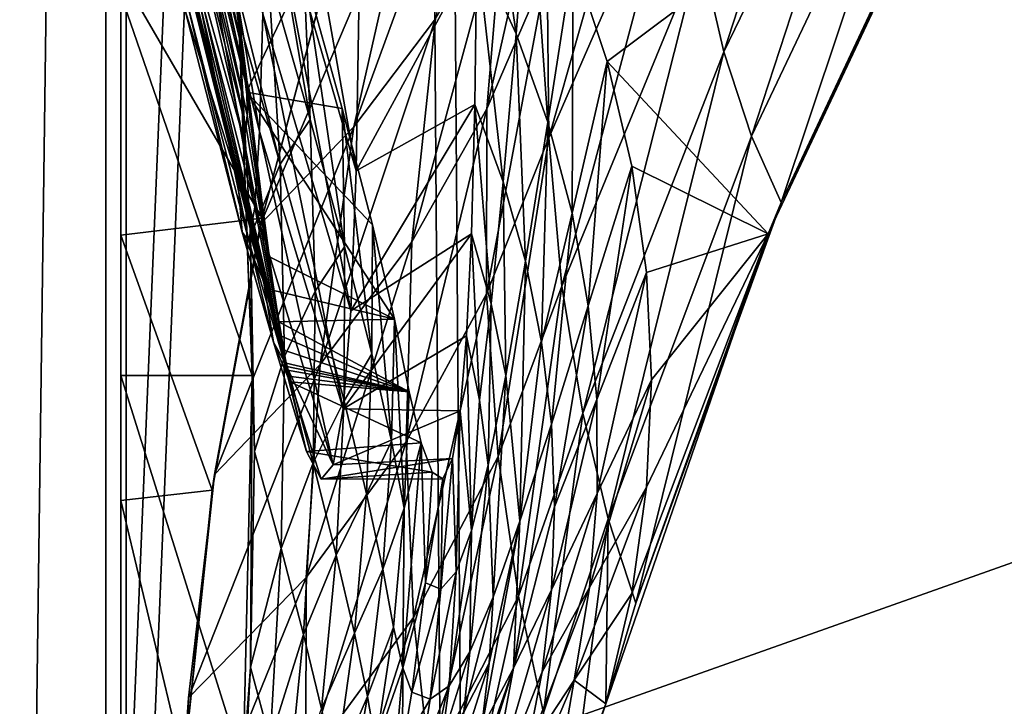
# Model space of a CAD drawing. Header units: metres. Extents: x 0 to 903, y -903 to 0.
# Tile 6 of 253: x 43 to 127, y -778 to -720. Entities that reach past the tile are written whole.
import ezdxf

# ---------------------------------------------------------------- set-up
doc = ezdxf.new("R2010")
doc.units = ezdxf.units.M

msp = doc.modelspace()

# ---------------------------------------------------------------- linework, layer by layer
at = {"layer": 'top'}
for points in [[(3.567204, -885.9776, 2063.059814), (51.564125, -239.308899, 2063.059814), (3.563107, -25.973949, 2063.059814)], [(3.563107, -25.973949, 163.059692), (51.564125, -239.308899, 163.059692), (3.567204, -885.977478, 163.059692)], [(35.081711, -843.492188, 2063.059814), (51.564125, -239.308899, 2063.059814), (3.567204, -885.9776, 2063.059814)], [(51.564125, -239.308899, 163.059692), (35.081711, -843.492188, 163.059692), (3.567204, -885.977478, 163.059692)], [(35.081711, -843.492188, 2063.059814), (39.149845, -840.820007, 2063.059814), (51.564125, -239.308899, 2063.059814)], [(51.564125, -239.308899, 163.059692), (39.149845, -840.820007, 163.059692), (35.081711, -843.492188, 163.059692)], [(39.149845, -840.820007, 2063.059814), (43.566975, -839.977417, 2063.059814), (51.564125, -239.308899, 2063.059814)], [(43.566975, -839.977417, 163.059692), (39.149845, -840.820007, 163.059692), (51.564125, -239.308899, 163.059692)], [(51.564125, -239.308899, 2063.059814), (43.566975, -839.977417, 2063.059814), (51.567074, -839.977356, 2063.059814)], [(51.567074, -839.977356, 163.059692), (43.566975, -839.977417, 163.059692), (51.564125, -239.308899, 163.059692)], [(51.564125, -239.308899, 163.059692), (51.562679, -446.597717, 178.448685), (51.567074, -839.977356, 163.059692)], [(51.567074, -839.977356, 2063.059814), (51.565228, -467.355255, 2039.645508), (51.564125, -239.308899, 2063.059814)], [(51.562679, -446.597717, 178.448685), (51.565266, -467.232391, 179.128387), (51.567074, -839.977356, 163.059692)], [(51.565491, -519.952271, 2038.379517), (51.565228, -467.355255, 2039.645508), (51.567074, -839.977356, 2063.059814)], [(51.567074, -839.977356, 163.059692), (51.565266, -467.232391, 179.128387), (51.565376, -488.072296, 181.206223)], [(51.565376, -488.072296, 181.206223), (51.565487, -509.120331, 184.762558), (51.567074, -839.977356, 163.059692)], [(51.565487, -509.120331, 184.762558), (51.565582, -530.752747, 190.011917), (51.567074, -839.977356, 163.059692)], [(51.56575, -572.431702, 2034.584595), (51.565491, -519.952271, 2038.379517), (51.567074, -839.977356, 2063.059814)], [(51.567074, -839.977356, 163.059692), (51.565582, -530.752747, 190.011917), (51.565697, -552.826843, 197.137772)], [(51.565697, -552.826843, 197.137772), (51.565811, -575.18042, 206.322891), (51.567074, -839.977356, 163.059692)], [(51.567074, -839.977356, 2063.059814), (51.566608, -750.220703, 2041.852539), (51.56575, -572.431702, 2034.584595)], [(51.566608, -750.220703, 2041.852539), (51.56601, -624.672058, 2028.267822), (51.56575, -572.431702, 2034.584595)], [(51.565811, -575.18042, 206.322891), (51.566532, -716.040283, 218.190094), (51.567074, -839.977356, 163.059692)], [(51.566608, -750.220703, 2041.852539), (51.566448, -717.745789, 2032.447632), (51.56601, -624.672058, 2028.267822)], [(102.98246, -722.614502, 565.43512), (100.969963, -713.891357, 534.868774), (114.869667, -686.125, 537.516479)], [(117.434547, -692.848328, 567.329651), (102.98246, -722.614502, 565.43512), (114.869667, -686.125, 537.516479)], [(63.809055, -705.781616, 881.688293), (71.636986, -732.781982, 882.011841), (63.810783, -688.617249, 771.015198)], [(71.636986, -732.781982, 882.011841), (71.901535, -717.313416, 771.204773), (63.810783, -688.617249, 771.015198)], [(87.919098, -715.564514, 471.651886), (98.856468, -691.964844, 475.370453), (88.069244, -729.957214, 501.499634)], [(98.856468, -691.964844, 475.370453), (99.514404, -703.663269, 504.812805), (88.069244, -729.957214, 501.499634)], [(117.434547, -692.848328, 567.329651), (105.344353, -729.808167, 596.419983), (102.98246, -722.614502, 565.43512)], [(120.294052, -698.339539, 597.428589), (105.344353, -729.808167, 596.419983), (117.434547, -692.848328, 567.329651)], [(57.422012, -693.73999, 992.433289), (57.404755, -705.482239, 1103.947998), (63.396309, -729.42804, 1104.397461)], [(63.396309, -729.42804, 1104.397461), (63.668213, -719.390991, 992.853638), (57.422012, -693.73999, 992.433289)], [(85.27861, -721.088989, 749.182739), (81.97522, -698.250366, 660.627258), (81.931435, -713.799622, 749.133972)], [(86.421501, -706.256104, 660.510803), (81.97522, -698.250366, 660.627258), (85.27861, -721.088989, 749.182739)], [(120.294052, -698.339539, 597.428589), (107.892639, -735.459351, 627.740967), (105.344353, -729.808167, 596.419983)], [(123.329681, -702.585693, 627.740967), (107.892639, -735.459351, 627.740967), (120.294052, -698.339539, 597.428589)], [(76.455765, -706.781189, 409.234253), (82.44548, -698.969971, 411.105713), (71.43811, -729.022949, 436.997742)], [(82.44548, -698.969971, 411.105713), (78.397995, -719.827087, 438.857391), (71.43811, -729.022949, 436.997742)], [(87.919098, -715.564514, 471.651886), (82.777344, -727.499084, 469.782806), (89.081345, -699.474854, 442.74588)], [(82.777344, -727.499084, 469.782806), (84.246231, -709.900879, 440.784576), (89.081345, -699.474854, 442.74588)], [(90.139717, -714.706177, 660.413452), (93.053009, -723.443298, 660.337097), (124.930893, -699.573181, 659.502441)], [(124.930893, -699.573181, 659.502441), (93.053009, -723.443298, 660.337097), (106.787369, -738.150085, 659.977539)], [(106.787369, -738.150085, 659.977539), (107.892639, -735.459351, 627.740967), (124.930893, -699.573181, 659.502441)], [(107.892639, -735.459351, 627.740967), (123.329681, -702.585693, 627.740967), (124.930893, -699.573181, 659.502441)], [(67.177788, -715.726746, 1859.772705), (63.223042, -702.159363, 1939.232544), (67.703293, -728.394775, 1871.577026)], [(67.703293, -728.394775, 1871.577026), (63.223042, -702.159363, 1939.232544), (64.130547, -715.858276, 1953.164429)], [(88.069244, -729.957214, 501.499634), (99.514404, -703.663269, 504.812805), (89.182762, -742.590393, 532.150024)], [(99.514404, -703.663269, 504.812805), (100.969963, -713.891357, 534.868774), (89.182762, -742.590393, 532.150024)], [(62.995476, -735.883118, 1216.205444), (57.404755, -705.482239, 1103.947998), (57.312096, -713.637146, 1215.782227)], [(57.404755, -705.482239, 1103.947998), (62.995476, -735.883118, 1216.205444), (63.396309, -729.42804, 1104.397461)], [(63.668213, -719.390991, 992.853638), (71.179352, -744.700928, 993.256104), (63.809055, -705.781616, 881.688293)], [(71.179352, -744.700928, 993.256104), (71.636986, -732.781982, 882.011841), (63.809055, -705.781616, 881.688293)], [(87.988327, -728.635498, 749.234497), (86.421501, -706.256104, 660.510803), (85.27861, -721.088989, 749.182739)], [(90.139717, -714.706177, 660.413452), (86.421501, -706.256104, 660.510803), (87.988327, -728.635498, 749.234497)], [(60.497696, -710.874573, 1790.08374), (62.083748, -723.181213, 1674.954346), (58.52396, -706.511169, 1674.889526)], [(62.083748, -723.181213, 1674.954346), (58.63615, -708.601868, 1646.064453), (58.52396, -706.511169, 1674.889526)], [(71.43811, -729.022949, 436.997742), (63.484726, -737.332275, 435.237244), (76.455765, -706.781189, 409.234253)], [(63.484726, -737.332275, 435.237244), (69.70594, -713.90332, 407.43335), (76.455765, -706.781189, 409.234253)], [(62.299686, -725.688171, 1646.111938), (58.528484, -710.501953, 1617.220825), (58.63615, -708.601868, 1646.064453)], [(62.083748, -723.181213, 1674.954346), (62.299686, -725.688171, 1646.111938), (58.63615, -708.601868, 1646.064453)], [(60.181992, -708.269531, 1904.802734), (62.275997, -726.074707, 1790.150269), (60.497696, -710.874573, 1790.08374)], [(67.177788, -715.726746, 1859.772705), (62.275997, -726.074707, 1790.150269), (60.181992, -708.269531, 1904.802734)], [(78.397995, -719.827087, 438.857391), (84.246231, -709.900879, 440.784576), (76.369728, -738.835938, 467.962616)], [(84.246231, -709.900879, 440.784576), (82.777344, -727.499084, 469.782806), (76.369728, -738.835938, 467.962616)], [(62.348038, -727.985962, 1617.249268), (58.330517, -711.395569, 1602.79248), (58.528484, -710.501953, 1617.220825)], [(62.299686, -725.688171, 1646.111938), (62.348038, -727.985962, 1617.249268), (58.528484, -710.501953, 1617.220825)], [(62.275997, -726.074707, 1790.150269), (62.083748, -723.181213, 1674.954346), (60.497696, -710.874573, 1790.08374)], [(62.262619, -729.065857, 1602.811279), (57.964596, -712.268433, 1588.360107), (58.330517, -711.395569, 1602.79248)], [(62.348038, -727.985962, 1617.249268), (62.262619, -729.065857, 1602.811279), (58.330517, -711.395569, 1602.79248)], [(62.049801, -730.110229, 1588.369873), (57.310757, -713.148926, 1573.925415), (57.964596, -712.268433, 1588.360107)], [(62.262619, -729.065857, 1602.811279), (62.049801, -730.110229, 1588.369873), (57.964596, -712.268433, 1588.360107)], [(65.667244, -749.172974, 1573.921265), (57.078007, -713.383484, 1570.325073), (57.310757, -713.148926, 1573.925415)], [(57.078007, -713.383484, 1570.325073), (65.717422, -749.44281, 1570.321777), (57.250828, -715.307922, 1566.12439)], [(65.667244, -749.172974, 1573.921265), (65.717422, -749.44281, 1570.321777), (57.078007, -713.383484, 1570.325073)], [(62.487206, -738.74353, 1328.161255), (57.312096, -713.637146, 1215.782227), (57.174171, -718.188416, 1327.818604)], [(62.049801, -730.110229, 1588.369873), (65.667244, -749.172974, 1573.921265), (57.310757, -713.148926, 1573.925415)], [(62.487206, -738.74353, 1328.161255), (62.995476, -735.883118, 1216.205444), (57.312096, -713.637146, 1215.782227)], [(81.763962, -727.122498, 838.384888), (81.931435, -713.799622, 749.133972), (71.636986, -732.781982, 882.011841)], [(71.636986, -732.781982, 882.011841), (81.931435, -713.799622, 749.133972), (71.901535, -717.313416, 771.204773)], [(81.931435, -713.799622, 749.133972), (81.763962, -727.122498, 838.384888), (84.185295, -733.70459, 838.464294)], [(85.27861, -721.088989, 749.182739), (81.931435, -713.799622, 749.133972), (84.185295, -733.70459, 838.464294)], [(69.726563, -713.837402, 221.732346), (63.604694, -736.79657, 217.677368), (51.566532, -716.040283, 218.190094)], [(69.70594, -713.90332, 407.43335), (63.484726, -737.332275, 435.237244), (63.604694, -736.79657, 217.677368)], [(69.726563, -713.837402, 221.732346), (69.70594, -713.90332, 407.43335), (63.604694, -736.79657, 217.677368)], [(89.182762, -742.590393, 532.150024), (100.969963, -713.891357, 534.868774), (90.956947, -753.426331, 563.47876)], [(100.969963, -713.891357, 534.868774), (102.98246, -722.614502, 565.43512), (90.956947, -753.426331, 563.47876)], [(57.250828, -715.307922, 1566.12439), (65.717422, -749.44281, 1570.321777), (65.775154, -749.749573, 1566.162964)], [(57.250828, -715.307922, 1566.12439), (65.775154, -749.749573, 1566.162964), (57.290829, -716.017212, 1559.049561)], [(90.044449, -736.387146, 749.288818), (90.139717, -714.706177, 660.413452), (87.988327, -728.635498, 749.234497)], [(93.053009, -723.443298, 660.337097), (90.139717, -714.706177, 660.413452), (90.044449, -736.387146, 749.288818)], [(63.604694, -736.79657, 217.677368), (51.566612, -738.257874, 215.371262), (51.566532, -716.040283, 218.190094)], [(51.567074, -839.977356, 163.059692), (51.566532, -716.040283, 218.190094), (51.566612, -738.257874, 215.371262)], [(61.5336, -733.529968, 1552.043091), (57.050045, -719.10675, 1439.938721), (57.229958, -716.268677, 1552.015625)], [(57.290829, -716.017212, 1559.049561), (61.5336, -733.529968, 1552.043091), (57.229958, -716.268677, 1552.015625)], [(65.775154, -749.749573, 1566.162964), (65.87307, -750.26123, 1559.086914), (57.290829, -716.017212, 1559.049561)], [(57.290829, -716.017212, 1559.049561), (65.87307, -750.26123, 1559.086914), (61.5336, -733.529968, 1552.043091)], [(61.580204, -717.723267, 2030.67395), (65.156288, -732.209717, 1953.042236), (64.130547, -715.858276, 1953.164429)], [(67.177788, -715.726746, 1859.772705), (70.450699, -727.464966, 1779.991333), (62.275997, -726.074707, 1790.150269)], [(65.156288, -732.209717, 1953.042236), (67.703293, -728.394775, 1871.577026), (64.130547, -715.858276, 1953.164429)], [(70.450699, -727.464966, 1779.991333), (67.177788, -715.726746, 1859.772705), (70.645493, -739.238892, 1789.72876)], [(70.645493, -739.238892, 1789.72876), (67.177788, -715.726746, 1859.772705), (67.703293, -728.394775, 1871.577026)], [(88.069244, -729.957214, 501.499634), (82.741211, -743.259094, 499.830872), (87.919098, -715.564514, 471.651886)], [(82.741211, -743.259094, 499.830872), (82.777344, -727.499084, 469.782806), (87.919098, -715.564514, 471.651886)], [(51.566448, -717.745789, 2032.447632), (62.755829, -750.219421, 2039.87915), (61.580204, -717.723267, 2030.67395)], [(51.566448, -717.745789, 2032.447632), (51.566608, -750.220703, 2041.852539), (62.755829, -750.219421, 2039.87915)], [(62.755829, -750.219421, 2039.87915), (61.616341, -719.952454, 2034.453003), (61.580204, -717.723267, 2030.67395)], [(61.616341, -719.952454, 2034.453003), (65.156288, -732.209717, 1953.042236), (61.580204, -717.723267, 2030.67395)], [(61.920437, -737.988586, 1440.148315), (57.174171, -718.188416, 1327.818604), (57.050045, -719.10675, 1439.938721)], [(61.920437, -737.988586, 1440.148315), (62.487206, -738.74353, 1328.161255), (57.174171, -718.188416, 1327.818604)], [(61.5336, -733.529968, 1552.043091), (61.920437, -737.988586, 1440.148315), (57.050045, -719.10675, 1439.938721)], [(63.396309, -729.42804, 1104.397461), (70.52713, -753.058228, 1104.824463), (63.668213, -719.390991, 992.853638)], [(70.52713, -753.058228, 1104.824463), (71.179352, -744.700928, 993.256104), (63.668213, -719.390991, 992.853638)], [(62.629875, -738.310364, 2034.453003), (61.616341, -719.952454, 2034.453003), (62.755829, -750.219421, 2039.87915)], [(61.616341, -719.952454, 2034.453003), (62.629875, -738.310364, 2034.453003), (65.156288, -732.209717, 1953.042236)], [(71.43811, -729.022949, 436.997742), (78.397995, -719.827087, 438.857391), (68.575119, -749.283997, 466.229614)], [(78.397995, -719.827087, 438.857391), (76.369728, -738.835938, 467.962616), (68.575119, -749.283997, 466.229614)], [(85.27861, -721.088989, 749.182739), (84.185295, -733.70459, 838.464294), (86.085487, -740.467712, 838.547668)], [(87.988327, -728.635498, 749.234497), (85.27861, -721.088989, 749.182739), (86.085487, -740.467712, 838.547668)], [(102.98246, -722.614502, 565.43512), (93.131081, -762.439697, 595.371582), (90.956947, -753.426331, 563.47876)], [(105.344353, -729.808167, 596.419983), (93.131081, -762.439697, 595.371582), (102.98246, -722.614502, 565.43512)], [(62.275997, -726.074707, 1790.150269), (64.173462, -740.069275, 1674.97583), (62.083748, -723.181213, 1674.954346)], [(64.173462, -740.069275, 1674.97583), (62.299686, -725.688171, 1646.111938), (62.083748, -723.181213, 1674.954346)], [(91.43486, -744.285767, 749.345276), (93.053009, -723.443298, 660.337097), (90.044449, -736.387146, 749.288818)], [(95.13932, -732.366028, 660.282532), (93.053009, -723.443298, 660.337097), (91.43486, -744.285767, 749.345276)], [(93.053009, -723.443298, 660.337097), (95.13932, -732.366028, 660.282532), (106.787369, -738.150085, 659.977539)], [(70.450699, -727.464966, 1779.991333), (73.031464, -737.364929, 1699.935791), (62.275997, -726.074707, 1790.150269)], [(62.275997, -726.074707, 1790.150269), (73.031464, -737.364929, 1699.935791), (74.912407, -745.418762, 1619.653931)], [(64.173462, -740.069275, 1674.97583), (62.275997, -726.074707, 1790.150269), (74.912407, -745.418762, 1619.653931)], [(64.173462, -740.069275, 1674.97583), (64.616463, -742.970398, 1646.118164), (62.299686, -725.688171, 1646.111938)], [(64.616463, -742.970398, 1646.118164), (62.348038, -727.985962, 1617.249268), (62.299686, -725.688171, 1646.111938)], [(81.471527, -738.136658, 927.919739), (81.763962, -727.122498, 838.384888), (71.179352, -744.700928, 993.256104)], [(71.179352, -744.700928, 993.256104), (81.763962, -727.122498, 838.384888), (71.636986, -732.781982, 882.011841)], [(81.763962, -727.122498, 838.384888), (81.471527, -738.136658, 927.919739), (83.147255, -744.110229, 928.013855)], [(84.185295, -733.70459, 838.464294), (81.763962, -727.122498, 838.384888), (83.147255, -744.110229, 928.013855)], [(65.046669, -745.631897, 1617.242065), (62.262619, -729.065857, 1602.811279), (62.348038, -727.985962, 1617.249268)], [(64.616463, -742.970398, 1646.118164), (65.046669, -745.631897, 1617.242065), (62.348038, -727.985962, 1617.249268)], [(72.957718, -748.381348, 1707.658936), (73.031464, -737.364929, 1699.935791), (70.450699, -727.464966, 1779.991333)], [(72.957718, -748.381348, 1707.658936), (70.450699, -727.464966, 1779.991333), (70.645493, -739.238892, 1789.72876)], [(76.369728, -738.835938, 467.962616), (82.777344, -727.499084, 469.782806), (75.886841, -755.866333, 498.220551)], [(82.777344, -727.499084, 469.782806), (82.741211, -743.259094, 499.830872), (75.886841, -755.866333, 498.220551)], [(68.1483, -743.026733, 1871.379639), (67.703293, -728.394775, 1871.577026), (65.156288, -732.209717, 1953.042236)], [(70.645493, -739.238892, 1789.72876), (67.703293, -728.394775, 1871.577026), (68.1483, -743.026733, 1871.379639)], [(86.085487, -740.467712, 838.547668), (87.453506, -747.37207, 838.634399), (87.988327, -728.635498, 749.234497)], [(87.453506, -747.37207, 838.634399), (90.044449, -736.387146, 749.288818), (87.988327, -728.635498, 749.234497)], [(68.575119, -749.283997, 466.229614), (59.54063, -758.643005, 464.616974), (71.43811, -729.022949, 436.997742)], [(59.54063, -758.643005, 464.616974), (63.484726, -737.332275, 435.237244), (71.43811, -729.022949, 436.997742)], [(65.256905, -746.87262, 1602.799805), (62.049801, -730.110229, 1588.369873), (62.262619, -729.065857, 1602.811279)], [(65.046669, -745.631897, 1617.242065), (65.256905, -746.87262, 1602.799805), (62.262619, -729.065857, 1602.811279)], [(62.995476, -735.883118, 1216.205444), (69.679581, -757.845337, 1216.602783), (63.396309, -729.42804, 1104.397461)], [(69.679581, -757.845337, 1216.602783), (70.52713, -753.058228, 1104.824463), (63.396309, -729.42804, 1104.397461)], [(65.256905, -746.87262, 1602.799805), (65.463814, -748.053101, 1588.357544), (62.049801, -730.110229, 1588.369873)], [(65.463814, -748.053101, 1588.357544), (65.667244, -749.172974, 1573.921265), (62.049801, -730.110229, 1588.369873)], [(83.752312, -757.114929, 530.77771), (82.741211, -743.259094, 499.830872), (88.069244, -729.957214, 501.499634)], [(89.182762, -742.590393, 532.150024), (83.752312, -757.114929, 530.77771), (88.069244, -729.957214, 501.499634)], [(105.344353, -729.808167, 596.419983), (95.49382, -769.620239, 627.740967), (93.131081, -762.439697, 595.371582)], [(107.892639, -735.459351, 627.740967), (95.49382, -769.620239, 627.740967), (105.344353, -729.808167, 596.419983)], [(62.629875, -738.310364, 2034.453003), (65.526627, -748.58783, 1952.917114), (65.156288, -732.209717, 1953.042236)], [(65.156288, -732.209717, 1953.042236), (65.526627, -748.58783, 1952.917114), (68.1483, -743.026733, 1871.379639)], [(92.149734, -752.271545, 749.403442), (95.13932, -732.366028, 660.282532), (91.43486, -744.285767, 749.345276)], [(96.397354, -741.448059, 660.249573), (95.13932, -732.366028, 660.282532), (92.149734, -752.271545, 749.403442)], [(106.787369, -738.150085, 659.977539), (95.13932, -732.366028, 660.282532), (96.397354, -741.448059, 660.249573)], [(65.87307, -750.26123, 1559.086914), (63.734962, -742.146484, 1552.054688), (61.5336, -733.529968, 1552.043091)], [(61.5336, -733.529968, 1552.043091), (63.734962, -742.146484, 1552.054688), (61.920437, -737.988586, 1440.148315)], [(84.185295, -733.70459, 838.464294), (83.147255, -744.110229, 928.013855), (84.398338, -750.205933, 928.111511)], [(86.085487, -740.467712, 838.547668), (84.185295, -733.70459, 838.464294), (84.398338, -750.205933, 928.111511)], [(95.49382, -769.620239, 627.740967), (107.892639, -735.459351, 627.740967), (106.787369, -738.150085, 659.977539)], [(62.487206, -738.74353, 1328.161255), (65.457954, -748.932495, 1328.322388), (62.995476, -735.883118, 1216.205444)], [(65.457954, -748.932495, 1328.322388), (69.679581, -757.845337, 1216.602783), (62.995476, -735.883118, 1216.205444)], [(90.044449, -736.387146, 749.288818), (87.453506, -747.37207, 838.634399), (88.281158, -754.371826, 838.723877)], [(91.43486, -744.285767, 749.345276), (90.044449, -736.387146, 749.288818), (88.281158, -754.371826, 838.723877)], [(63.604694, -736.79657, 217.677368), (59.34293, -760.003235, 214.505005), (51.566612, -738.257874, 215.371262)], [(63.604694, -736.79657, 217.677368), (63.484726, -737.332275, 435.237244), (59.34293, -760.003235, 214.505005)], [(63.484726, -737.332275, 435.237244), (59.54063, -758.643005, 464.616974), (59.34293, -760.003235, 214.505005)], [(63.734962, -742.146484, 1552.054688), (64.584084, -747.363647, 1440.244385), (61.920437, -737.988586, 1440.148315)], [(61.920437, -737.988586, 1440.148315), (64.584084, -747.363647, 1440.244385), (62.487206, -738.74353, 1328.161255)], [(81.053246, -746.837524, 1017.683228), (81.471527, -738.136658, 927.919739), (70.52713, -753.058228, 1104.824463)], [(70.52713, -753.058228, 1104.824463), (81.471527, -738.136658, 927.919739), (71.179352, -744.700928, 993.256104)], [(74.641838, -755.814087, 1625.405884), (73.031464, -737.364929, 1699.935791), (72.957718, -748.381348, 1707.658936)], [(74.912407, -745.418762, 1619.653931), (73.031464, -737.364929, 1699.935791), (74.641838, -755.814087, 1625.405884)], [(81.471527, -738.136658, 927.919739), (81.053246, -746.837524, 1017.683228), (82.138962, -752.310364, 1017.777771)], [(83.147255, -744.110229, 928.013855), (81.471527, -738.136658, 927.919739), (82.138962, -752.310364, 1017.777771)], [(106.787369, -738.150085, 659.977539), (92.91716, -778.207214, 660.340759), (92.91729, -778.207275, 627.740967)], [(95.14016, -768.792664, 660.282532), (92.91716, -778.207214, 660.340759), (106.787369, -738.150085, 659.977539)], [(92.91729, -778.207275, 627.740967), (95.49382, -769.620239, 627.740967), (106.787369, -738.150085, 659.977539)], [(106.787369, -738.150085, 659.977539), (96.39563, -759.728516, 660.249634), (95.14016, -768.792664, 660.282532)], [(96.815796, -750.587524, 660.238647), (96.39563, -759.728516, 660.249634), (106.787369, -738.150085, 659.977539)], [(96.397354, -741.448059, 660.249573), (96.815796, -750.587524, 660.238647), (106.787369, -738.150085, 659.977539)], [(59.34293, -760.003235, 214.505005), (51.56675, -760.885986, 213.047821), (51.566612, -738.257874, 215.371262)], [(51.566612, -738.257874, 215.371262), (51.56675, -760.885986, 213.047821), (51.567074, -839.977356, 163.059692)], [(64.584084, -747.363647, 1440.244385), (65.457954, -748.932495, 1328.322388), (62.487206, -738.74353, 1328.161255)], [(65.526627, -748.58783, 1952.917114), (62.629875, -738.310364, 2034.453003), (62.967751, -756.689697, 2034.453003)], [(62.967751, -756.689697, 2034.453003), (62.629875, -738.310364, 2034.453003), (62.755829, -750.219421, 2039.87915)], [(68.575119, -749.283997, 466.229614), (76.369728, -738.835938, 467.962616), (67.361702, -767.424622, 496.708527)], [(76.369728, -738.835938, 467.962616), (75.886841, -755.866333, 498.220551), (67.361702, -767.424622, 496.708527)], [(70.598877, -752.391846, 1789.496826), (70.645493, -739.238892, 1789.72876), (68.1483, -743.026733, 1871.379639)], [(72.957718, -748.381348, 1707.658936), (70.645493, -739.238892, 1789.72876), (70.598877, -752.391846, 1789.496826)], [(74.912407, -745.418762, 1619.653931), (64.616463, -742.970398, 1646.118164), (64.173462, -740.069275, 1674.97583)], [(84.398338, -750.205933, 928.111511), (85.599525, -762.638306, 928.315369), (86.085487, -740.467712, 838.547668)], [(85.599525, -762.638306, 928.315369), (87.453506, -747.37207, 838.634399), (86.085487, -740.467712, 838.547668)], [(92.186539, -760.287415, 749.46283), (96.397354, -741.448059, 660.249573), (92.149734, -752.271545, 749.403442)], [(92.186539, -760.287415, 749.46283), (96.815796, -750.587524, 660.238647), (96.397354, -741.448059, 660.249573)], [(65.87307, -750.26123, 1559.086914), (65.969429, -750.754089, 1552.064819), (63.734962, -742.146484, 1552.054688)], [(65.969429, -750.754089, 1552.064819), (64.584084, -747.363647, 1440.244385), (63.734962, -742.146484, 1552.054688)], [(65.046669, -745.631897, 1617.242065), (64.616463, -742.970398, 1646.118164), (74.912407, -745.418762, 1619.653931)], [(65.526627, -748.58783, 1952.917114), (67.959587, -757.6651, 1871.17749), (68.1483, -743.026733, 1871.379639)], [(68.1483, -743.026733, 1871.379639), (67.959587, -757.6651, 1871.17749), (70.598877, -752.391846, 1789.496826)], [(85.47599, -769.027832, 562.489075), (83.752312, -757.114929, 530.77771), (89.182762, -742.590393, 532.150024)], [(90.956947, -753.426331, 563.47876), (85.47599, -769.027832, 562.489075), (89.182762, -742.590393, 532.150024)], [(75.886841, -755.866333, 498.220551), (82.741211, -743.259094, 499.830872), (76.531425, -770.84729, 529.465881)], [(82.741211, -743.259094, 499.830872), (83.752312, -757.114929, 530.77771), (76.531425, -770.84729, 529.465881)], [(83.147255, -744.110229, 928.013855), (82.138962, -752.310364, 1017.777771), (82.879311, -757.860413, 1017.874878)], [(83.147255, -744.110229, 928.013855), (82.879311, -757.860413, 1017.874878), (84.398338, -750.205933, 928.111511)], [(88.281158, -754.371826, 838.723877), (88.562546, -761.420654, 838.81543), (91.43486, -744.285767, 749.345276)], [(88.562546, -761.420654, 838.81543), (92.149734, -752.271545, 749.403442), (91.43486, -744.285767, 749.345276)], [(76.145195, -751.620789, 1539.19519), (65.046669, -745.631897, 1617.242065), (74.912407, -745.418762, 1619.653931)], [(65.256905, -746.87262, 1602.799805), (65.046669, -745.631897, 1617.242065), (76.145195, -751.620789, 1539.19519)], [(75.739838, -761.530884, 1543.009399), (74.912407, -745.418762, 1619.653931), (74.641838, -755.814087, 1625.405884)], [(75.739838, -761.530884, 1543.009399), (76.145195, -751.620789, 1539.19519), (74.912407, -745.418762, 1619.653931)], [(65.969429, -750.754089, 1552.064819), (67.399513, -756.692932, 1440.334717), (64.584084, -747.363647, 1440.244385)], [(67.399513, -756.692932, 1440.334717), (65.457954, -748.932495, 1328.322388), (64.584084, -747.363647, 1440.244385)], [(65.463814, -748.053101, 1588.357544), (65.256905, -746.87262, 1602.799805), (76.145195, -751.620789, 1539.19519)], [(80.508522, -753.221619, 1107.621094), (81.053246, -746.837524, 1017.683228), (70.52713, -753.058228, 1104.824463)], [(81.053246, -746.837524, 1017.683228), (80.508522, -753.221619, 1107.621094), (81.481102, -763.44281, 1107.788208)], [(82.138962, -752.310364, 1017.777771), (81.053246, -746.837524, 1017.683228), (81.481102, -763.44281, 1107.788208)], [(88.281158, -754.371826, 838.723877), (87.453506, -747.37207, 838.634399), (85.599525, -762.638306, 928.315369)], [(76.145195, -751.620789, 1539.19519), (65.667244, -749.172974, 1573.921265), (65.463814, -748.053101, 1588.357544)], [(65.241295, -764.966614, 1952.789307), (65.526627, -748.58783, 1952.917114), (62.967751, -756.689697, 2034.453003)], [(67.959587, -757.6651, 1871.17749), (65.526627, -748.58783, 1952.917114), (65.241295, -764.966614, 1952.789307)], [(67.399513, -756.692932, 1440.334717), (68.636765, -759.057312, 1328.476807), (65.457954, -748.932495, 1328.322388)], [(68.636765, -759.057312, 1328.476807), (69.679581, -757.845337, 1216.602783), (65.457954, -748.932495, 1328.322388)], [(72.515564, -760.293823, 1707.427246), (72.957718, -748.381348, 1707.658936), (70.598877, -752.391846, 1789.496826)], [(72.515564, -760.293823, 1707.427246), (74.641838, -755.814087, 1625.405884), (72.957718, -748.381348, 1707.658936)], [(67.361702, -767.424622, 496.708527), (57.342358, -777.687378, 495.326935), (68.575119, -749.283997, 466.229614)], [(57.342358, -777.687378, 495.326935), (59.54063, -758.643005, 464.616974), (68.575119, -749.283997, 466.229614)], [(65.717422, -749.44281, 1570.321777), (65.667244, -749.172974, 1573.921265), (76.145195, -751.620789, 1539.19519)], [(65.775154, -749.749573, 1566.162964), (65.717422, -749.44281, 1570.321777), (76.145195, -751.620789, 1539.19519)], [(76.145195, -751.620789, 1539.19519), (65.87307, -750.26123, 1559.086914), (65.775154, -749.749573, 1566.162964)], [(51.566608, -750.220703, 2041.852539), (62.000507, -783.512085, 2045.699951), (62.755829, -750.219421, 2039.87915)], [(51.566608, -750.220703, 2041.852539), (51.566772, -783.547546, 2047.543701), (62.000507, -783.512085, 2045.699951)], [(51.566772, -783.547546, 2047.543701), (51.566608, -750.220703, 2041.852539), (51.567074, -839.977356, 2063.059814)], [(62.755829, -750.219421, 2039.87915), (62.000507, -783.512085, 2045.699951), (62.629826, -775.069092, 2034.453003)], [(62.967751, -756.689697, 2034.453003), (62.755829, -750.219421, 2039.87915), (62.629826, -775.069092, 2034.453003)], [(65.969429, -750.754089, 1552.064819), (65.87307, -750.26123, 1559.086914), (76.145195, -751.620789, 1539.19519)], [(67.399513, -756.692932, 1440.334717), (65.969429, -750.754089, 1552.064819), (77.179573, -755.966309, 1458.612061)], [(77.179573, -755.966309, 1458.612061), (65.969429, -750.754089, 1552.064819), (76.145195, -751.620789, 1539.19519)], [(82.879311, -757.860413, 1017.874878), (83.30719, -769.099792, 1018.075012), (84.398338, -750.205933, 928.111511)], [(83.30719, -769.099792, 1018.075012), (85.599525, -762.638306, 928.315369), (84.398338, -750.205933, 928.111511)], [(91.545868, -768.277161, 749.52301), (96.815796, -750.587524, 660.238647), (92.186539, -760.287415, 749.46283)], [(96.39563, -759.728516, 660.249634), (96.815796, -750.587524, 660.238647), (91.545868, -768.277161, 749.52301)], [(67.959587, -757.6651, 1871.17749), (69.940224, -765.530029, 1789.259644), (70.598877, -752.391846, 1789.496826)], [(70.598877, -752.391846, 1789.496826), (69.940224, -765.530029, 1789.259644), (72.515564, -760.293823, 1707.427246)], [(77.179573, -755.966309, 1458.612061), (76.145195, -751.620789, 1539.19519), (75.739838, -761.530884, 1543.009399)], [(82.138962, -752.310364, 1017.777771), (81.481102, -763.44281, 1107.788208), (82.879311, -757.860413, 1017.874878)], [(88.296959, -768.47467, 838.908569), (92.149734, -752.271545, 749.403442), (88.562546, -761.420654, 838.81543)], [(92.186539, -760.287415, 749.46283), (92.149734, -752.271545, 749.403442), (88.296959, -768.47467, 838.908569)], [(80.508522, -753.221619, 1107.621094), (70.52713, -753.058228, 1104.824463), (69.679581, -757.845337, 1216.602783)], [(79.837059, -757.286438, 1197.679199), (80.508522, -753.221619, 1107.621094), (69.679581, -757.845337, 1216.602783)], [(80.508522, -753.221619, 1107.621094), (79.837059, -757.286438, 1197.679199), (80.156662, -766.965515, 1197.80249)], [(81.481102, -763.44281, 1107.788208), (80.508522, -753.221619, 1107.621094), (80.156662, -766.965515, 1197.80249)], [(90.956947, -753.426331, 563.47876), (87.624039, -778.972656, 594.839844), (85.47599, -769.027832, 562.489075)], [(93.131081, -762.439697, 595.371582), (87.624039, -778.972656, 594.839844), (90.956947, -753.426331, 563.47876)], [(85.599525, -762.638306, 928.315369), (85.043076, -775.157959, 928.526428), (88.281158, -754.371826, 838.723877)], [(85.043076, -775.157959, 928.526428), (88.562546, -761.420654, 838.81543), (88.281158, -754.371826, 838.723877)], [(67.361702, -767.424622, 496.708527), (75.886841, -755.866333, 498.220551), (67.352371, -783.368286, 528.251831)], [(75.886841, -755.866333, 498.220551), (76.531425, -770.84729, 529.465881), (67.352371, -783.368286, 528.251831)], [(78.114159, -758.452759, 1377.948853), (67.399513, -756.692932, 1440.334717), (77.179573, -755.966309, 1458.612061)], [(73.907089, -766.722534, 1625.202515), (74.641838, -755.814087, 1625.405884), (72.515564, -760.293823, 1707.427246)], [(75.739838, -761.530884, 1543.009399), (74.641838, -755.814087, 1625.405884), (73.907089, -766.722534, 1625.202515)], [(77.542984, -767.885132, 1377.948853), (77.179573, -755.966309, 1458.612061), (75.608948, -775.150879, 1460.43103)], [(75.608948, -775.150879, 1460.43103), (77.179573, -755.966309, 1458.612061), (75.739838, -761.530884, 1543.009399)], [(77.542984, -767.885132, 1377.948853), (78.114159, -758.452759, 1377.948853), (77.179573, -755.966309, 1458.612061)], [(62.967751, -756.689697, 2034.453003), (62.629826, -775.069092, 2034.453003), (65.241295, -764.966614, 1952.789307)], [(68.636765, -759.057312, 1328.476807), (67.399513, -756.692932, 1440.334717), (78.114159, -758.452759, 1377.948853)], [(79.038887, -759.029968, 1287.805908), (79.837059, -757.286438, 1197.679199), (68.636765, -759.057312, 1328.476807)], [(79.837059, -757.286438, 1197.679199), (69.679581, -757.845337, 1216.602783), (68.636765, -759.057312, 1328.476807)], [(76.531425, -770.84729, 529.465881), (83.752312, -757.114929, 530.77771), (77.940659, -783.737427, 561.552246)], [(83.752312, -757.114929, 530.77771), (85.47599, -769.027832, 562.489075), (77.940659, -783.737427, 561.552246)], [(80.156662, -766.965515, 1197.80249), (79.837059, -757.286438, 1197.679199), (78.8592, -768.440796, 1287.87146)], [(79.837059, -757.286438, 1197.679199), (79.038887, -759.029968, 1287.805908), (78.8592, -768.440796, 1287.87146)], [(67.137718, -772.281738, 1870.970947), (67.959587, -757.6651, 1871.17749), (65.241295, -764.966614, 1952.789307)], [(69.940224, -765.530029, 1789.259644), (67.959587, -757.6651, 1871.17749), (67.137718, -772.281738, 1870.970947)], [(81.481102, -763.44281, 1107.788208), (81.321632, -773.772095, 1107.959473), (82.879311, -757.860413, 1017.874878)], [(81.321632, -773.772095, 1107.959473), (83.30719, -769.099792, 1018.075012), (82.879311, -757.860413, 1017.874878)], [(59.34293, -760.003235, 214.505005), (59.54063, -758.643005, 464.616974), (56.923481, -783.382935, 212.235397)], [(59.54063, -758.643005, 464.616974), (57.342358, -777.687378, 495.326935), (56.923481, -783.382935, 212.235397)], [(79.038887, -759.029968, 1287.805908), (68.636765, -759.057312, 1328.476807), (78.114159, -758.452759, 1377.948853)], [(79.038887, -759.029968, 1287.805908), (78.114159, -758.452759, 1377.948853), (77.542984, -767.885132, 1377.948853)], [(78.8592, -768.440796, 1287.87146), (79.038887, -759.029968, 1287.805908), (77.542984, -767.885132, 1377.948853)], [(95.14016, -768.792664, 660.282532), (96.39563, -759.728516, 660.249634), (90.23365, -776.184204, 749.583557)], [(96.39563, -759.728516, 660.249634), (91.545868, -768.277161, 749.52301), (90.23365, -776.184204, 749.583557)], [(59.34293, -760.003235, 214.505005), (56.923481, -783.382935, 212.235397), (51.56675, -760.885986, 213.047821)], [(69.940224, -765.530029, 1789.259644), (71.480919, -772.171204, 1707.19043), (72.515564, -760.293823, 1707.427246)], [(71.480919, -772.171204, 1707.19043), (73.907089, -766.722534, 1625.202515), (72.515564, -760.293823, 1707.427246)], [(87.486008, -775.490356, 839.002563), (91.545868, -768.277161, 749.52301), (92.186539, -760.287415, 749.46283)], [(87.486008, -775.490356, 839.002563), (92.186539, -760.287415, 749.46283), (88.296959, -768.47467, 838.908569)], [(56.923481, -783.382935, 212.235397), (51.566849, -783.818665, 211.260315), (51.56675, -760.885986, 213.047821)], [(51.56675, -760.885986, 213.047821), (51.566849, -783.818665, 211.260315), (51.567074, -839.977356, 163.059692)], [(75.739838, -761.530884, 1543.009399), (73.907089, -766.722534, 1625.202515), (74.816589, -771.670654, 1542.858398)], [(75.608948, -775.150879, 1460.43103), (75.739838, -761.530884, 1543.009399), (74.816589, -771.670654, 1542.858398)], [(85.043076, -775.157959, 928.526428), (88.296959, -768.47467, 838.908569), (88.562546, -761.420654, 838.81543)], [(93.131081, -762.439697, 595.371582), (89.960182, -786.941162, 627.740967), (87.624039, -778.972656, 594.839844)], [(93.131081, -762.439697, 595.371582), (92.91729, -778.207275, 627.740967), (89.960182, -786.941162, 627.740967)], [(95.49382, -769.620239, 627.740967), (92.91729, -778.207275, 627.740967), (93.131081, -762.439697, 595.371582)], [(82.990295, -774.735596, 1018.176941), (82.320107, -780.34845, 1018.279419), (85.599525, -762.638306, 928.315369)], [(85.599525, -762.638306, 928.315369), (82.320107, -780.34845, 1018.279419), (85.043076, -775.157959, 928.526428)], [(83.30719, -769.099792, 1018.075012), (82.990295, -774.735596, 1018.176941), (85.599525, -762.638306, 928.315369)], [(80.156662, -766.965515, 1197.80249), (79.560501, -776.671631, 1197.926392), (81.481102, -763.44281, 1107.788208)], [(79.560501, -776.671631, 1197.926392), (81.321632, -773.772095, 1107.959473), (81.481102, -763.44281, 1107.788208)], [(62.629826, -775.069092, 2034.453003), (64.300728, -781.320801, 1952.658936), (65.241295, -764.966614, 1952.789307)], [(65.241295, -764.966614, 1952.789307), (64.300728, -781.320801, 1952.658936), (67.137718, -772.281738, 1870.970947)], [(68.671196, -778.624084, 1789.017456), (69.940224, -765.530029, 1789.259644), (67.137718, -772.281738, 1870.970947)], [(71.480919, -772.171204, 1707.19043), (69.940224, -765.530029, 1789.259644), (68.671196, -778.624084, 1789.017456)], [(67.352371, -783.368286, 528.251831), (56.421658, -794.383484, 527.164063), (67.361702, -767.424622, 496.708527)], [(56.421658, -794.383484, 527.164063), (57.342358, -777.687378, 495.326935), (67.361702, -767.424622, 496.708527)], [(72.595024, -777.57782, 1624.995483), (73.907089, -766.722534, 1625.202515), (71.480919, -772.171204, 1707.19043)], [(74.816589, -771.670654, 1542.858398), (73.907089, -766.722534, 1625.202515), (72.595024, -777.57782, 1624.995483)], [(78.8592, -768.440796, 1287.87146), (77.941246, -777.814575, 1287.936035), (80.156662, -766.965515, 1197.80249)], [(77.941246, -777.814575, 1287.936035), (79.560501, -776.671631, 1197.926392), (80.156662, -766.965515, 1197.80249)], [(76.385239, -777.221619, 1377.948853), (77.542984, -767.885132, 1377.948853), (75.608948, -775.150879, 1460.43103)], [(77.542984, -767.885132, 1377.948853), (76.385239, -777.221619, 1377.948853), (78.8592, -768.440796, 1287.87146)], [(86.135422, -782.424255, 839.096924), (91.545868, -768.277161, 749.52301), (87.486008, -775.490356, 839.002563)], [(90.23365, -776.184204, 749.583557), (91.545868, -768.277161, 749.52301), (86.135422, -782.424255, 839.096924)], [(76.385239, -777.221619, 1377.948853), (77.941246, -777.814575, 1287.936035), (78.8592, -768.440796, 1287.87146)], [(85.47599, -769.027832, 562.489075), (79.80249, -794.509888, 594.342224), (77.940659, -783.737427, 561.552246)], [(87.624039, -778.972656, 594.839844), (79.80249, -794.509888, 594.342224), (85.47599, -769.027832, 562.489075)], [(81.321632, -773.772095, 1107.959473), (80.814461, -778.929749, 1108.045776), (83.30719, -769.099792, 1018.075012)], [(80.814461, -778.929749, 1108.045776), (82.990295, -774.735596, 1018.176941), (83.30719, -769.099792, 1018.075012)], [(82.738747, -787.497498, 928.739868), (88.296959, -768.47467, 838.908569), (85.043076, -775.157959, 928.526428)], [(87.486008, -775.490356, 839.002563), (88.296959, -768.47467, 838.908569), (82.738747, -787.497498, 928.739868)], [(90.23365, -776.184204, 749.583557), (92.91716, -778.207214, 660.340759), (95.14016, -768.792664, 660.282532)], [(67.352371, -783.368286, 528.251831), (76.531425, -770.84729, 529.465881), (68.160744, -797.069763, 560.698425)], [(76.531425, -770.84729, 529.465881), (77.940659, -783.737427, 561.552246), (68.160744, -797.069763, 560.698425)], [(72.595024, -777.57782, 1624.995483), (73.324615, -781.742615, 1542.704956), (74.816589, -771.670654, 1542.858398)], [(73.324615, -781.742615, 1542.704956), (75.608948, -775.150879, 1460.43103), (74.816589, -771.670654, 1542.858398)], [(64.300728, -781.320801, 1952.658936), (65.684097, -786.84906, 1870.760498), (67.137718, -772.281738, 1870.970947)], [(67.137718, -772.281738, 1870.970947), (65.684097, -786.84906, 1870.760498), (68.671196, -778.624084, 1789.017456)], [(69.856628, -783.983093, 1706.949097), (71.480919, -772.171204, 1707.19043), (68.671196, -778.624084, 1789.017456)], [(69.856628, -783.983093, 1706.949097), (72.595024, -777.57782, 1624.995483), (71.480919, -772.171204, 1707.19043)], [(79.560501, -776.671631, 1197.926392), (78.918564, -781.501953, 1197.988159), (81.321632, -773.772095, 1107.959473)], [(78.918564, -781.501953, 1197.988159), (80.814461, -778.929749, 1108.045776), (81.321632, -773.772095, 1107.959473)], [(62.629826, -775.069092, 2034.453003), (62.000507, -783.512085, 2045.699951), (61.616245, -793.427063, 2034.453003)], [(64.300728, -781.320801, 1952.658936), (62.629826, -775.069092, 2034.453003), (61.616245, -793.427063, 2034.453003)], [(80.814461, -778.929749, 1108.045776), (80.023506, -784.058411, 1108.13208), (82.990295, -774.735596, 1018.176941)], [(80.023506, -784.058411, 1108.13208), (82.320107, -780.34845, 1018.279419), (82.990295, -774.735596, 1018.176941)], [(73.324615, -781.742615, 1542.704956), (74.65007, -786.436157, 1377.948853), (75.608948, -775.150879, 1460.43103)], [(74.65007, -786.436157, 1377.948853), (75.589233, -781.845581, 1377.948853), (75.608948, -775.150879, 1460.43103)], [(75.608948, -775.150879, 1460.43103), (75.589233, -781.845581, 1377.948853), (76.385239, -777.221619, 1377.948853)], [(85.043076, -775.157959, 928.526428), (81.298882, -785.913879, 1018.38208), (79.931107, -791.407349, 1018.484314)], [(79.931107, -791.407349, 1018.484314), (82.738747, -787.497498, 928.739868), (85.043076, -775.157959, 928.526428)], [(82.320107, -780.34845, 1018.279419), (81.298882, -785.913879, 1018.38208), (85.043076, -775.157959, 928.526428)], [(82.738747, -787.497498, 928.739868), (86.135422, -782.424255, 839.096924), (87.486008, -775.490356, 839.002563)], [(77.941246, -777.814575, 1287.936035), (77.206978, -782.467468, 1287.967773), (79.560501, -776.671631, 1197.926392)], [(77.206978, -782.467468, 1287.967773), (78.918564, -781.501953, 1197.988159), (79.560501, -776.671631, 1197.926392)], [(81.851143, -795.874512, 839.284241), (87.305923, -793.110535, 660.487671), (90.23365, -776.184204, 749.583557)], [(86.135422, -782.424255, 839.096924), (81.851143, -795.874512, 839.284241), (90.23365, -776.184204, 749.583557)], [(87.305923, -793.110535, 660.487671), (92.91716, -778.207214, 660.340759), (90.23365, -776.184204, 749.583557)], [(70.709717, -788.348694, 1624.785278), (72.595024, -777.57782, 1624.995483), (69.856628, -783.983093, 1706.949097)], [(72.595024, -777.57782, 1624.995483), (70.709717, -788.348694, 1624.785278), (73.324615, -781.742615, 1542.704956)], [(76.385239, -777.221619, 1377.948853), (75.589233, -781.845581, 1377.948853), (77.941246, -777.814575, 1287.936035)], [(56.923481, -783.382935, 212.235397), (57.342358, -777.687378, 495.326935), (56.34148, -806.840271, 210.88269)], [(57.342358, -777.687378, 495.326935), (56.421658, -794.383484, 527.164063), (56.34148, -806.840271, 210.88269)], [(75.589233, -781.845581, 1377.948853), (77.206978, -782.467468, 1287.967773), (77.941246, -777.814575, 1287.936035)], [(92.91716, -778.207214, 660.340759), (87.305923, -793.110535, 660.487671), (89.960182, -786.941162, 627.740967)], [(92.91729, -778.207275, 627.740967), (92.91716, -778.207214, 660.340759), (89.960182, -786.941162, 627.740967)]]:
    msp.add_3dface(points, dxfattribs=at)
at = {"layer": 'top0123413'}
for points in [[(12.461334, -20.418251, 160.059708), (50.278126, -244.304382, 160.059708), (12.461334, -882.113098, 160.059708)], [(15.461334, -882.113098, 163.059708), (52.007832, -244.304382, 163.059708), (15.461334, -20.418251, 163.059708)], [(50.278126, -244.304382, 160.059708), (50.277138, -837.064209, 160.059708), (12.461334, -882.113098, 160.059708)], [(52.009186, -838.691467, 163.059708), (52.007832, -244.304382, 163.059708), (15.461334, -882.113098, 163.059708)], [(50.277138, -837.064209, 160.059708), (50.278126, -244.304382, 160.059708), (74.938576, -244.304413, 117.34655)], [(78.807236, -783.456238, 110.644272), (50.277138, -837.064209, 160.059708), (74.938576, -244.304413, 117.34655)], [(76.680428, -244.304428, 120.325508), (52.007832, -244.304382, 163.059708), (52.009186, -838.691467, 163.059708)], [(80.562805, -785.039307, 113.603523), (76.680428, -244.304428, 120.325508), (52.009186, -838.691467, 163.059708)], [(599.026855, -599.023621, 106.499786), (78.807236, -783.456238, 110.644272), (74.938576, -244.304413, 117.34655)], [(592.962036, -609.72644, 109.443001), (76.680428, -244.304428, 120.325508), (350.77301, -819.803528, 109.839348)], [(76.680428, -244.304428, 120.325508), (80.562805, -785.039307, 113.603523), (350.77301, -819.803528, 109.839348)], [(81.644386, -800.537598, 110.398422), (78.807236, -783.456238, 110.644272), (599.026855, -599.023621, 106.499786)], [(591.162048, -608.477112, 106.480179), (81.644386, -800.537598, 110.398422), (599.026855, -599.023621, 106.499786)], [(120.168617, -823.154724, 109.643784), (81.644386, -800.537598, 110.398422), (591.162048, -608.477112, 106.480179)], [(350.77301, -821.52301, 106.817665), (120.168617, -823.154724, 109.643784), (591.162048, -608.477112, 106.480179)]]:
    msp.add_3dface(points, dxfattribs=at)

doc.saveas('drawing.dxf')
